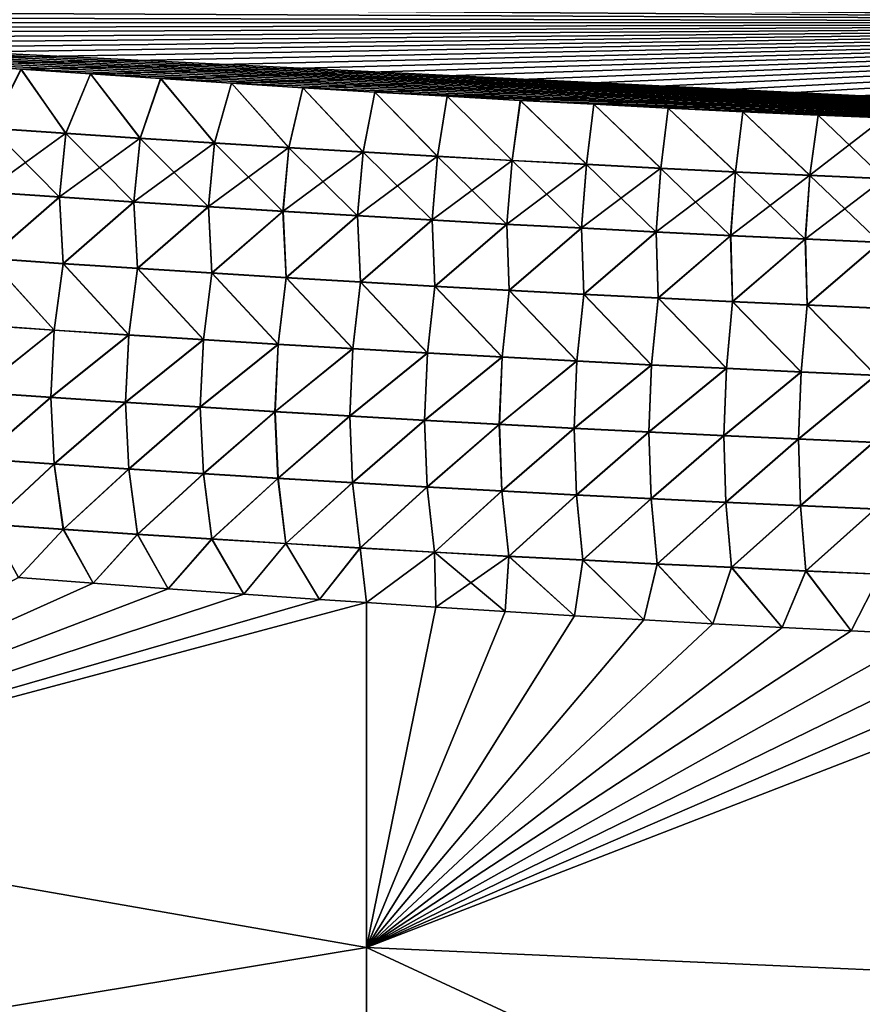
# Model space of a CAD drawing. Header units: metres. Extents: x -61 to 49, y -32 to 32.
# Tile 182 of 256: x 34.21 to 37.2, y -11.89 to -8.39. Entities that reach past the tile are written whole.
import ezdxf

# ---------------------------------------------------------------- set-up
doc = ezdxf.new("R2010")
doc.units = ezdxf.units.M
doc.layers.add('solid_K_27_40_10_000Y34', color=7, linetype='CONTINUOUS')

msp = doc.modelspace()

# ---------------------------------------------------------------- linework, layer by layer
at = {"layer": 'solid_K_27_40_10_000Y34'}
for points in [[(41.461033, -7.948577, -22.022573), (41.236309, -8.399214, -22.244579), (28.038486, -7.961891, -21.560411)], [(41.236309, -8.399214, -22.244579), (28.25972, -7.989987, -21.582033), (28.038486, -7.961891, -21.560411)], [(41.46104, -7.948564, 22.022568), (31.870947, -8.378094, 21.906401), (32.094604, -8.398149, 21.924782)], [(41.236313, -8.399209, 22.244576), (41.46104, -7.948564, 22.022568), (32.094604, -8.398149, 21.924782)], [(41.236309, -8.399214, -22.244579), (28.483166, -8.017868, -21.603685), (28.25972, -7.989987, -21.582033)], [(41.236309, -8.399214, -22.244579), (28.70891, -8.045508, -21.625359), (28.483166, -8.017868, -21.603685)], [(41.236309, -8.399214, -22.244579), (28.937033, -8.072885, -21.647041), (28.70891, -8.045508, -21.625359)], [(41.236309, -8.399214, -22.244579), (29.167622, -8.099971, -21.668722), (28.937033, -8.072885, -21.647041)], [(41.236309, -8.399214, -22.244579), (29.400761, -8.126743, -21.69039), (29.167622, -8.099971, -21.668722)], [(41.236309, -8.399214, -22.244579), (29.636532, -8.153178, -21.712034), (29.400761, -8.126743, -21.69039)], [(41.236309, -8.399214, -22.244579), (29.875019, -8.179252, -21.733644), (29.636532, -8.153178, -21.712034)], [(41.236309, -8.399214, -22.244579), (30.116247, -8.204956, -21.755215), (29.875019, -8.179252, -21.733644)], [(41.236309, -8.399214, -22.244579), (30.359694, -8.230451, -21.776806), (30.116247, -8.204956, -21.755215)], [(41.236309, -8.399214, -22.244579), (30.605316, -8.255748, -21.798422), (30.359694, -8.230451, -21.776806)], [(41.236309, -8.399214, -22.244579), (30.853233, -8.28081, -21.820049), (30.605316, -8.255748, -21.798422)], [(41.236309, -8.399214, -22.244579), (31.103563, -8.305605, -21.841669), (30.853233, -8.28081, -21.820049)], [(41.236309, -8.399214, -22.244579), (31.356424, -8.330096, -21.86327), (31.103563, -8.305605, -21.841669)], [(41.236309, -8.399214, -22.244579), (31.611935, -8.354249, -21.884832), (31.356424, -8.330096, -21.86327)], [(41.236309, -8.399214, -22.244579), (31.870216, -8.378028, -21.906342), (31.611935, -8.354249, -21.884832)], [(41.236309, -8.399214, -22.244579), (32.093891, -8.398087, -21.924723), (31.870216, -8.378028, -21.906342)], [(41.236309, -8.399214, -22.244579), (32.319763, -8.417823, -21.943043), (32.093891, -8.398087, -21.924723)], [(41.236313, -8.399209, 22.244576), (32.094604, -8.398149, 21.924782), (32.320457, -8.417882, 21.9431)], [(41.236309, -8.399214, -22.244579), (40.996845, -8.846045, -22.480244), (32.319763, -8.417823, -21.943043)], [(40.996845, -8.846045, -22.480244), (32.547909, -8.437215, -21.961292), (32.319763, -8.417823, -21.943043)], [(41.236313, -8.399209, 22.244576), (32.320457, -8.417882, 21.9431), (32.54858, -8.437271, 21.961346)], [(41.236313, -8.399209, 22.244576), (32.54858, -8.437271, 21.961346), (32.779049, -8.456296, 21.979509)], [(41.236313, -8.399209, 22.244576), (32.779049, -8.456296, 21.979509), (33.011936, -8.474933, 21.99758)], [(41.236313, -8.399209, 22.244576), (33.011936, -8.474933, 21.99758), (33.247318, -8.493162, 22.015549)], [(41.236313, -8.399209, 22.244576), (33.247318, -8.493162, 22.015549), (33.485142, -8.511122, 22.033484)], [(41.236313, -8.399209, 22.244576), (33.485142, -8.511122, 22.033484), (33.725307, -8.528899, 22.051428)], [(41.236313, -8.399209, 22.244576), (33.725307, -8.528899, 22.051428), (33.967781, -8.546458, 22.069363)], [(41.236313, -8.399209, 22.244576), (33.967781, -8.546458, 22.069363), (34.212521, -8.563764, 22.087263)], [(41.236313, -8.399209, 22.244576), (34.212521, -8.563764, 22.087263), (34.459492, -8.580778, 22.105108)], [(41.236313, -8.399209, 22.244576), (34.459492, -8.580778, 22.105108), (34.708656, -8.597466, 22.122875)], [(41.236313, -8.399209, 22.244576), (34.708656, -8.597466, 22.122875), (34.959972, -8.61379, 22.140543)], [(41.236313, -8.399209, 22.244576), (34.959972, -8.61379, 22.140543), (35.213409, -8.629716, 22.158089)], [(41.236313, -8.399209, 22.244576), (35.213409, -8.629716, 22.158089), (35.468929, -8.645208, 22.175489)], [(41.236313, -8.399209, 22.244576), (35.468929, -8.645208, 22.175489), (35.726486, -8.66023, 22.192724)], [(41.236313, -8.399209, 22.244576), (35.726486, -8.66023, 22.192724), (35.986053, -8.674745, 22.209768)], [(41.236313, -8.399209, 22.244576), (35.986053, -8.674745, 22.209768), (36.247585, -8.688719, 22.226599)], [(41.236313, -8.399209, 22.244576), (36.247585, -8.688719, 22.226599), (36.511051, -8.702115, 22.243195)], [(41.236313, -8.399209, 22.244576), (36.511051, -8.702115, 22.243195), (36.776405, -8.714899, 22.259533)], [(41.236313, -8.399209, 22.244576), (36.776405, -8.714899, 22.259533), (37.043644, -8.727061, 22.275604)], [(41.236313, -8.399209, 22.244576), (37.043644, -8.727061, 22.275604), (37.279121, -8.737287, 22.289505)], [(40.996845, -8.846045, -22.480244), (32.778397, -8.456243, -21.979458), (32.547909, -8.437215, -21.961292)], [(40.996845, -8.846045, -22.480244), (33.011303, -8.474882, -21.997532), (32.778397, -8.456243, -21.979458)], [(40.996845, -8.846045, -22.480244), (33.246708, -8.493114, -22.015501), (33.011303, -8.474882, -21.997532)], [(40.996845, -8.846045, -22.480244), (33.484554, -8.511077, -22.033438), (33.246708, -8.493114, -22.015501)], [(40.996845, -8.846045, -22.480244), (33.724743, -8.528857, -22.051386), (33.484554, -8.511077, -22.033438)], [(40.996845, -8.846045, -22.480244), (33.967239, -8.546419, -22.069323), (33.724743, -8.528857, -22.051386)], [(40.996845, -8.846045, -22.480244), (34.212006, -8.563727, -22.087225), (33.967239, -8.546419, -22.069323)], [(34.107155, -8.773141, -22.180763), (33.967239, -8.546419, -22.069323), (34.212006, -8.563727, -22.087225)], [(34.10704, -8.774213, 22.181183), (34.212521, -8.563764, 22.087263), (33.967781, -8.546458, 22.069363)], [(34.371059, -8.792338, 22.200527), (34.212521, -8.563764, 22.087263), (34.10704, -8.774213, 22.181183)], [(34.371174, -8.791257, -22.200104), (34.107155, -8.773141, -22.180763), (34.212006, -8.563727, -22.087225)], [(40.996845, -8.846045, -22.480244), (34.459003, -8.580744, -22.105072), (34.212006, -8.563727, -22.087225)], [(34.371174, -8.791257, -22.200104), (34.212006, -8.563727, -22.087225), (34.459003, -8.580744, -22.105072)], [(34.371059, -8.792338, 22.200527), (34.459492, -8.580778, 22.105108), (34.212521, -8.563764, 22.087263)], [(34.635151, -8.809877, 22.219574), (34.459492, -8.580778, 22.105108), (34.371059, -8.792338, 22.200527)], [(34.635262, -8.808786, -22.219143), (34.371174, -8.791257, -22.200104), (34.459003, -8.580744, -22.105072)], [(40.996845, -8.846045, -22.480244), (34.708195, -8.597434, -22.122843), (34.459003, -8.580744, -22.105072)], [(34.635262, -8.808786, -22.219143), (34.459003, -8.580744, -22.105072), (34.708195, -8.597434, -22.122843)], [(34.635151, -8.809877, 22.219574), (34.708656, -8.597466, 22.122875), (34.459492, -8.580778, 22.105108)], [(34.899307, -8.826832, 22.238319), (34.708656, -8.597466, 22.122875), (34.635151, -8.809877, 22.219574)], [(34.899418, -8.825731, -22.237885), (34.635262, -8.808786, -22.219143), (34.708195, -8.597434, -22.122843)], [(40.996845, -8.846045, -22.480244), (34.959541, -8.613762, -22.140512), (34.708195, -8.597434, -22.122843)], [(34.899418, -8.825731, -22.237885), (34.708195, -8.597434, -22.122843), (34.959541, -8.613762, -22.140512)], [(34.899307, -8.826832, 22.238319), (34.959972, -8.61379, 22.140543), (34.708656, -8.597466, 22.122875)], [(35.163525, -8.843204, 22.256765), (34.959972, -8.61379, 22.140543), (34.899307, -8.826832, 22.238319)], [(35.163635, -8.842094, -22.256325), (34.899418, -8.825731, -22.237885), (34.959541, -8.613762, -22.140512)], [(40.996845, -8.846045, -22.480244), (35.213005, -8.629691, -22.15806), (34.959541, -8.613762, -22.140512)], [(35.163635, -8.842094, -22.256325), (34.959541, -8.613762, -22.140512), (35.213005, -8.629691, -22.15806)], [(35.163525, -8.843204, 22.256765), (35.213409, -8.629716, 22.158089), (34.959972, -8.61379, 22.140543)], [(35.427807, -8.858998, 22.274908), (35.213409, -8.629716, 22.158089), (35.163525, -8.843204, 22.256765)], [(35.427914, -8.857879, -22.274464), (35.163635, -8.842094, -22.256325), (35.213005, -8.629691, -22.15806)], [(40.996845, -8.846045, -22.480244), (35.468548, -8.645185, -22.175463), (35.213005, -8.629691, -22.15806)], [(35.427914, -8.857879, -22.274464), (35.213005, -8.629691, -22.15806), (35.468548, -8.645185, -22.175463)], [(35.427807, -8.858998, 22.274908), (35.468929, -8.645208, 22.175489), (35.213409, -8.629716, 22.158089)], [(35.69215, -8.874216, 22.292749), (35.468929, -8.645208, 22.175489), (35.427807, -8.858998, 22.274908)], [(35.692253, -8.873087, -22.292297), (35.427914, -8.857879, -22.274464), (35.468548, -8.645185, -22.175463)], [(40.996845, -8.846045, -22.480244), (35.726135, -8.660209, -22.192699), (35.468548, -8.645185, -22.175463)], [(35.692253, -8.873087, -22.292297), (35.468548, -8.645185, -22.175463), (35.726135, -8.660209, -22.192699)], [(35.69215, -8.874216, 22.292749), (35.726486, -8.66023, 22.192724), (35.468929, -8.645208, 22.175489)], [(35.956551, -8.888862, 22.310286), (35.726486, -8.66023, 22.192724), (35.69215, -8.874216, 22.292749)], [(35.95665, -8.887722, -22.30983), (35.692253, -8.873087, -22.292297), (35.726135, -8.660209, -22.192699)], [(40.996845, -8.846045, -22.480244), (35.985725, -8.674726, -22.209745), (35.726135, -8.660209, -22.192699)], [(35.95665, -8.887722, -22.30983), (35.726135, -8.660209, -22.192699), (35.985725, -8.674726, -22.209745)], [(35.956551, -8.888862, 22.310286), (35.986053, -8.674745, 22.209768), (35.726486, -8.66023, 22.192724)], [(36.221004, -8.902936, 22.327517), (35.986053, -8.674745, 22.209768), (35.956551, -8.888862, 22.310286)], [(36.221104, -8.901788, -22.327055), (35.95665, -8.887722, -22.30983), (35.985725, -8.674726, -22.209745)], [(40.996845, -8.846045, -22.480244), (36.247284, -8.688703, -22.22658), (35.985725, -8.674726, -22.209745)], [(36.221104, -8.901788, -22.327055), (35.985725, -8.674726, -22.209745), (36.247284, -8.688703, -22.22658)], [(36.221004, -8.902936, 22.327517), (36.247585, -8.688719, 22.226599), (35.986053, -8.674745, 22.209768)], [(36.485516, -8.916444, 22.344442), (36.247585, -8.688719, 22.226599), (36.221004, -8.902936, 22.327517)], [(36.485611, -8.915285, -22.343975), (36.221104, -8.901788, -22.327055), (36.247284, -8.688703, -22.22658)], [(40.996845, -8.846045, -22.480244), (36.510769, -8.702101, -22.243177), (36.247284, -8.688703, -22.22658)], [(36.485611, -8.915285, -22.343975), (36.247284, -8.688703, -22.22658), (36.510769, -8.702101, -22.243177)], [(36.485516, -8.916444, 22.344442), (36.511051, -8.702115, 22.243195), (36.247585, -8.688719, 22.226599)], [(36.75008, -8.929386, 22.361061), (36.511051, -8.702115, 22.243195), (36.485516, -8.916444, 22.344442)], [(36.750172, -8.928218, -22.360588), (36.485611, -8.915285, -22.343975), (36.510769, -8.702101, -22.243177)], [(40.996845, -8.846045, -22.480244), (36.77615, -8.714887, -22.259518), (36.510769, -8.702101, -22.243177)], [(36.750172, -8.928218, -22.360588), (36.510769, -8.702101, -22.243177), (36.77615, -8.714887, -22.259518)], [(36.75008, -8.929386, 22.361061), (36.776405, -8.714899, 22.259533), (36.511051, -8.702115, 22.243195)], [(37.01469, -8.941763, 22.377373), (36.776405, -8.714899, 22.259533), (36.75008, -8.929386, 22.361061)], [(37.014782, -8.940585, -22.376896), (36.750172, -8.928218, -22.360588), (36.77615, -8.714887, -22.259518)], [(40.996845, -8.846045, -22.480244), (37.043407, -8.72705, -22.275591), (36.77615, -8.714887, -22.259518)], [(37.014782, -8.940585, -22.376896), (36.77615, -8.714887, -22.259518), (37.043407, -8.72705, -22.275591)], [(37.01469, -8.941763, 22.377373), (37.043644, -8.727061, 22.275604), (36.776405, -8.714899, 22.259533)], [(37.279354, -8.953578, 22.393375), (37.043644, -8.727061, 22.275604), (37.01469, -8.941763, 22.377373)], [(37.014782, -8.940585, -22.376896), (37.043407, -8.72705, -22.275591), (37.2789, -8.737277, -22.289492)], [(37.279442, -8.952391, -22.392893), (37.014782, -8.940585, -22.376896), (37.2789, -8.737277, -22.289492)], [(40.996845, -8.846045, -22.480244), (37.2789, -8.737277, -22.289492), (37.043407, -8.72705, -22.275591)], [(37.279354, -8.953578, 22.393375), (37.279121, -8.737287, 22.289505), (37.043644, -8.727061, 22.275604)], [(34.10704, -8.774213, 22.181183), (34.08374, -9.00063, 22.254341), (34.3484, -9.018722, 22.273994)], [(34.083851, -8.999516, -22.254053), (34.107155, -8.773141, -22.180763), (34.371174, -8.791257, -22.200104)], [(34.371059, -8.792338, 22.200527), (34.10704, -8.774213, 22.181183), (34.3484, -9.018722, 22.273994)], [(34.348507, -9.017596, -22.273703), (34.083851, -8.999516, -22.254053), (34.371174, -8.791257, -22.200104)], [(34.371059, -8.792338, 22.200527), (34.3484, -9.018722, 22.273994), (34.613125, -9.036225, 22.293341)], [(34.348507, -9.017596, -22.273703), (34.371174, -8.791257, -22.200104), (34.635262, -8.808786, -22.219143)], [(34.613232, -9.035089, -22.293045), (34.348507, -9.017596, -22.273703), (34.635262, -8.808786, -22.219143)], [(34.635151, -8.809877, 22.219574), (34.371059, -8.792338, 22.200527), (34.613125, -9.036225, 22.293341)], [(34.635151, -8.809877, 22.219574), (34.613125, -9.036225, 22.293341), (34.877914, -9.053145, 22.312378)], [(34.613232, -9.035089, -22.293045), (34.635262, -8.808786, -22.219143), (34.899418, -8.825731, -22.237885)], [(34.899307, -8.826832, 22.238319), (34.635151, -8.809877, 22.219574), (34.877914, -9.053145, 22.312378)], [(34.878021, -9.052, -22.312077), (34.613232, -9.035089, -22.293045), (34.899418, -8.825731, -22.237885)], [(34.899307, -8.826832, 22.238319), (34.877914, -9.053145, 22.312378), (35.142769, -9.069485, 22.331104)], [(34.878021, -9.052, -22.312077), (34.899418, -8.825731, -22.237885), (35.163635, -8.842094, -22.256325)], [(35.142872, -9.06833, -22.330799), (34.878021, -9.052, -22.312077), (35.163635, -8.842094, -22.256325)], [(35.163525, -8.843204, 22.256765), (34.899307, -8.826832, 22.238319), (35.142769, -9.069485, 22.331104)], [(35.163525, -8.843204, 22.256765), (35.142769, -9.069485, 22.331104), (35.407684, -9.085246, 22.34952)], [(35.142872, -9.06833, -22.330799), (35.163635, -8.842094, -22.256325), (35.427914, -8.857879, -22.274464)], [(35.427807, -8.858998, 22.274908), (35.163525, -8.843204, 22.256765), (35.407684, -9.085246, 22.34952)], [(35.407784, -9.084081, -22.349211), (35.142872, -9.06833, -22.330799), (35.427914, -8.857879, -22.274464)], [(35.427807, -8.858998, 22.274908), (35.407684, -9.085246, 22.34952), (35.672657, -9.100433, 22.367622)], [(35.407784, -9.084081, -22.349211), (35.427914, -8.857879, -22.274464), (35.692253, -8.873087, -22.292297)], [(35.672752, -9.099257, -22.36731), (35.407784, -9.084081, -22.349211), (35.692253, -8.873087, -22.292297)], [(35.69215, -8.874216, 22.292749), (35.427807, -8.858998, 22.274908), (35.672657, -9.100433, 22.367622)], [(35.69215, -8.874216, 22.292749), (35.672657, -9.100433, 22.367622), (35.937683, -9.115047, 22.385412)], [(35.672752, -9.099257, -22.36731), (35.692253, -8.873087, -22.292297), (35.95665, -8.887722, -22.30983)], [(35.956551, -8.888862, 22.310286), (35.69215, -8.874216, 22.292749), (35.937683, -9.115047, 22.385412)], [(35.937778, -9.113861, -22.385096), (35.672752, -9.099257, -22.36731), (35.95665, -8.887722, -22.30983)], [(35.956551, -8.888862, 22.310286), (35.937683, -9.115047, 22.385412), (36.20277, -9.129092, 22.402889)], [(35.937778, -9.113861, -22.385096), (35.95665, -8.887722, -22.30983), (36.221104, -8.901788, -22.327055)], [(36.202862, -9.127895, -22.402567), (35.937778, -9.113861, -22.385096), (36.221104, -8.901788, -22.327055)], [(36.221004, -8.902936, 22.327517), (35.956551, -8.888862, 22.310286), (36.20277, -9.129092, 22.402889)], [(36.221004, -8.902936, 22.327517), (36.20277, -9.129092, 22.402889), (36.467907, -9.14257, 22.42005)], [(36.202862, -9.127895, -22.402567), (36.221104, -8.901788, -22.327055), (36.485611, -8.915285, -22.343975)], [(36.467995, -9.141364, -22.419725), (36.202862, -9.127895, -22.402567), (36.485611, -8.915285, -22.343975)], [(36.485516, -8.916444, 22.344442), (36.221004, -8.902936, 22.327517), (36.467907, -9.14257, 22.42005)], [(36.485516, -8.916444, 22.344442), (36.467907, -9.14257, 22.42005), (36.733093, -9.155484, 22.436895)], [(36.467995, -9.141364, -22.419725), (36.485611, -8.915285, -22.343975), (36.750172, -8.928218, -22.360588)], [(36.75008, -8.929386, 22.361061), (36.485516, -8.916444, 22.344442), (36.733093, -9.155484, 22.436895)], [(36.733181, -9.154267, -22.436567), (36.467995, -9.141364, -22.419725), (36.750172, -8.928218, -22.360588)], [(36.75008, -8.929386, 22.361061), (36.733093, -9.155484, 22.436895), (36.998329, -9.167835, 22.453424)], [(36.733181, -9.154267, -22.436567), (36.750172, -8.928218, -22.360588), (37.014782, -8.940585, -22.376896)], [(36.998417, -9.166608, -22.453093), (36.733181, -9.154267, -22.436567), (37.014782, -8.940585, -22.376896)], [(37.01469, -8.941763, 22.377373), (36.75008, -8.929386, 22.361061), (36.998329, -9.167835, 22.453424)], [(37.01469, -8.941763, 22.377373), (36.998329, -9.167835, 22.453424), (37.263618, -9.179624, 22.469637)], [(36.998417, -9.166608, -22.453093), (37.014782, -8.940585, -22.376896), (37.279442, -8.952391, -22.392893)], [(37.263699, -9.178387, -22.469301), (36.998417, -9.166608, -22.453093), (37.279442, -8.952391, -22.392893)], [(37.279354, -8.953578, 22.393375), (37.01469, -8.941763, 22.377373), (37.263618, -9.179624, 22.469637)], [(34.3484, -9.018722, 22.273994), (34.08374, -9.00063, 22.254341), (34.098209, -9.236872, 22.302656)], [(34.098309, -9.235747, -22.302505), (34.083851, -8.999516, -22.254053), (34.348507, -9.017596, -22.273703)], [(34.3484, -9.018722, 22.273994), (34.098209, -9.236872, 22.302656), (34.362103, -9.254783, 22.322477)], [(34.362202, -9.253647, -22.322325), (34.098309, -9.235747, -22.302505), (34.348507, -9.017596, -22.273703)], [(34.613125, -9.036225, 22.293341), (34.3484, -9.018722, 22.273994), (34.362103, -9.254783, 22.322477)], [(34.362202, -9.253647, -22.322325), (34.348507, -9.017596, -22.273703), (34.613232, -9.035089, -22.293045)], [(34.613125, -9.036225, 22.293341), (34.362103, -9.254783, 22.322477), (34.62606, -9.272113, 22.341986)], [(34.626156, -9.270967, -22.341829), (34.362202, -9.253647, -22.322325), (34.613232, -9.035089, -22.293045)], [(34.877914, -9.053145, 22.312378), (34.613125, -9.036225, 22.293341), (34.62606, -9.272113, 22.341986)], [(34.626156, -9.270967, -22.341829), (34.613232, -9.035089, -22.293045), (34.878021, -9.052, -22.312077)], [(34.877914, -9.053145, 22.312378), (34.62606, -9.272113, 22.341986), (34.890083, -9.288865, 22.361179)], [(34.890175, -9.287707, -22.361019), (34.626156, -9.270967, -22.341829), (34.878021, -9.052, -22.312077)], [(35.142769, -9.069485, 22.331104), (34.877914, -9.053145, 22.312378), (34.890083, -9.288865, 22.361179)], [(34.890175, -9.287707, -22.361019), (34.878021, -9.052, -22.312077), (35.142872, -9.06833, -22.330799)], [(35.142769, -9.069485, 22.331104), (34.890083, -9.288865, 22.361179), (35.154163, -9.305043, 22.380054)], [(35.154255, -9.303874, -22.379892), (34.890175, -9.287707, -22.361019), (35.142872, -9.06833, -22.330799)], [(35.407684, -9.085246, 22.34952), (35.142769, -9.069485, 22.331104), (35.154163, -9.305043, 22.380054)], [(35.154255, -9.303874, -22.379892), (35.142872, -9.06833, -22.330799), (35.407784, -9.084081, -22.349211)], [(35.407684, -9.085246, 22.34952), (35.154163, -9.305043, 22.380054), (35.418304, -9.320649, 22.398613)], [(35.418392, -9.319468, -22.398449), (35.154255, -9.303874, -22.379892), (35.407784, -9.084081, -22.349211)], [(35.672657, -9.100433, 22.367622), (35.407684, -9.085246, 22.34952), (35.418304, -9.320649, 22.398613)], [(35.418392, -9.319468, -22.398449), (35.407784, -9.084081, -22.349211), (35.672752, -9.099257, -22.36731)], [(35.672657, -9.100433, 22.367622), (35.418304, -9.320649, 22.398613), (35.682499, -9.335687, 22.416855)], [(35.682587, -9.334495, -22.416687), (35.418392, -9.319468, -22.398449), (35.672752, -9.099257, -22.36731)], [(35.937683, -9.115047, 22.385412), (35.672657, -9.100433, 22.367622), (35.682499, -9.335687, 22.416855)], [(35.682587, -9.334495, -22.416687), (35.672752, -9.099257, -22.36731), (35.937778, -9.113861, -22.385096)], [(35.937683, -9.115047, 22.385412), (35.682499, -9.335687, 22.416855), (35.946751, -9.350158, 22.434776)], [(35.946835, -9.348955, -22.434605), (35.682587, -9.334495, -22.416687), (35.937778, -9.113861, -22.385096)], [(36.20277, -9.129092, 22.402889), (35.937683, -9.115047, 22.385412), (35.946751, -9.350158, 22.434776)], [(35.946835, -9.348955, -22.434605), (35.937778, -9.113861, -22.385096), (36.202862, -9.127895, -22.402567)], [(36.211136, -9.362852, -22.452204), (35.946835, -9.348955, -22.434605), (36.202862, -9.127895, -22.402567)], [(36.211136, -9.362852, -22.452204), (36.202862, -9.127895, -22.402567), (36.467995, -9.141364, -22.419725)], [(36.20277, -9.129092, 22.402889), (35.946751, -9.350158, 22.434776), (36.211056, -9.364066, 22.452379)], [(36.467907, -9.14257, 22.42005), (36.20277, -9.129092, 22.402889), (36.211056, -9.364066, 22.452379)], [(36.467907, -9.14257, 22.42005), (36.211056, -9.364066, 22.452379), (36.47541, -9.377414, 22.46966)], [(36.475491, -9.376188, -22.469482), (36.211136, -9.362852, -22.452204), (36.467995, -9.141364, -22.419725)], [(36.733093, -9.155484, 22.436895), (36.467907, -9.14257, 22.42005), (36.47541, -9.377414, 22.46966)], [(36.475491, -9.376188, -22.469482), (36.467995, -9.141364, -22.419725), (36.733181, -9.154267, -22.436567)], [(36.733093, -9.155484, 22.436895), (36.47541, -9.377414, 22.46966), (36.739815, -9.390203, 22.48662)], [(36.739891, -9.388967, -22.486439), (36.475491, -9.376188, -22.469482), (36.733181, -9.154267, -22.436567)], [(36.998329, -9.167835, 22.453424), (36.733093, -9.155484, 22.436895), (36.739815, -9.390203, 22.48662)], [(36.739891, -9.388967, -22.486439), (36.733181, -9.154267, -22.436567), (36.998417, -9.166608, -22.453093)], [(36.998329, -9.167835, 22.453424), (36.739815, -9.390203, 22.48662), (37.004265, -9.402434, 22.503256)], [(37.004341, -9.401187, -22.503075), (36.739891, -9.388967, -22.486439), (36.998417, -9.166608, -22.453093)], [(37.263618, -9.179624, 22.469637), (36.998329, -9.167835, 22.453424), (37.004265, -9.402434, 22.503256)], [(37.004341, -9.401187, -22.503075), (36.998417, -9.166608, -22.453093), (37.263699, -9.178387, -22.469301)], [(37.263618, -9.179624, 22.469637), (37.004265, -9.402434, 22.503256), (37.268764, -9.414111, 22.519571)], [(37.268837, -9.412851, -22.519386), (37.004341, -9.401187, -22.503075), (37.263699, -9.178387, -22.469301)], [(34.098209, -9.236872, 22.302656), (34.065323, -9.473557, 22.319004), (34.330307, -9.491556, 22.339197)], [(34.330395, -9.490435, -22.33918), (34.065411, -9.472447, -22.318991), (34.098309, -9.235747, -22.302505)], [(34.362103, -9.254783, 22.322477), (34.098209, -9.236872, 22.302656), (34.330307, -9.491556, 22.339197)], [(34.330395, -9.490435, -22.33918), (34.098309, -9.235747, -22.302505), (34.362202, -9.253647, -22.322325)], [(34.362103, -9.254783, 22.322477), (34.330307, -9.491556, 22.339197), (34.595356, -9.508972, 22.359064)], [(34.595436, -9.507837, -22.359045), (34.330395, -9.490435, -22.33918), (34.362202, -9.253647, -22.322325)], [(34.62606, -9.272113, 22.341986), (34.362103, -9.254783, 22.322477), (34.595356, -9.508972, 22.359064)], [(34.595436, -9.507837, -22.359045), (34.362202, -9.253647, -22.322325), (34.626156, -9.270967, -22.341829)], [(34.62606, -9.272113, 22.341986), (34.595356, -9.508972, 22.359064), (34.860462, -9.525806, 22.378605)], [(34.860542, -9.52466, -22.378586), (34.595436, -9.507837, -22.359045), (34.626156, -9.270967, -22.341829)], [(34.890083, -9.288865, 22.361179), (34.62606, -9.272113, 22.341986), (34.860462, -9.525806, 22.378605)], [(34.860542, -9.52466, -22.378586), (34.626156, -9.270967, -22.341829), (34.890175, -9.287707, -22.361019)], [(34.890083, -9.288865, 22.361179), (34.860462, -9.525806, 22.378605), (35.125629, -9.542063, 22.39782)], [(35.12571, -9.540903, -22.397797), (34.860542, -9.52466, -22.378586), (34.890175, -9.287707, -22.361019)], [(35.154163, -9.305043, 22.380054), (34.890083, -9.288865, 22.361179), (35.125629, -9.542063, 22.39782)], [(35.12571, -9.540903, -22.397797), (34.890175, -9.287707, -22.361019), (35.154255, -9.303874, -22.379892)], [(35.154163, -9.305043, 22.380054), (35.125629, -9.542063, 22.39782), (35.390854, -9.557743, 22.416704)], [(35.39093, -9.556572, -22.416681), (35.12571, -9.540903, -22.397797), (35.154255, -9.303874, -22.379892)], [(35.418304, -9.320649, 22.398613), (35.154163, -9.305043, 22.380054), (35.390854, -9.557743, 22.416704)], [(35.39093, -9.556572, -22.416681), (35.154255, -9.303874, -22.379892), (35.418392, -9.319468, -22.398449)], [(35.418304, -9.320649, 22.398613), (35.390854, -9.557743, 22.416704), (35.656132, -9.572852, 22.435263)], [(35.656208, -9.571669, -22.435238), (35.39093, -9.556572, -22.416681), (35.418392, -9.319468, -22.398449)], [(35.682499, -9.335687, 22.416855), (35.418304, -9.320649, 22.398613), (35.656132, -9.572852, 22.435263)], [(35.656208, -9.571669, -22.435238), (35.418392, -9.319468, -22.398449), (35.682587, -9.334495, -22.416687)], [(35.682499, -9.335687, 22.416855), (35.656132, -9.572852, 22.435263), (35.921467, -9.587392, 22.453491)], [(35.921539, -9.586195, -22.453465), (35.656208, -9.571669, -22.435238), (35.682587, -9.334495, -22.416687)], [(35.946751, -9.350158, 22.434776), (35.682499, -9.335687, 22.416855), (35.921467, -9.587392, 22.453491)], [(35.921539, -9.586195, -22.453465), (35.682587, -9.334495, -22.416687), (35.946835, -9.348955, -22.434605)], [(35.946751, -9.350158, 22.434776), (35.921467, -9.587392, 22.453491), (36.186852, -9.601365, 22.471388)], [(36.186924, -9.600156, -22.471361), (35.921539, -9.586195, -22.453465), (35.946835, -9.348955, -22.434605)], [(36.211056, -9.364066, 22.452379), (35.946751, -9.350158, 22.434776), (36.186852, -9.601365, 22.471388)], [(36.186924, -9.600156, -22.471361), (35.946835, -9.348955, -22.434605), (36.211136, -9.362852, -22.452204)], [(36.211056, -9.364066, 22.452379), (36.186852, -9.601365, 22.471388), (36.452286, -9.614775, 22.488955)], [(36.452358, -9.613553, -22.488926), (36.186924, -9.600156, -22.471361), (36.211136, -9.362852, -22.452204)], [(36.47541, -9.377414, 22.46966), (36.211056, -9.364066, 22.452379), (36.452286, -9.614775, 22.488955)], [(36.452358, -9.613553, -22.488926), (36.211136, -9.362852, -22.452204), (36.475491, -9.376188, -22.469482)], [(36.47541, -9.377414, 22.46966), (36.452286, -9.614775, 22.488955), (36.71777, -9.627623, 22.506189)], [(36.717838, -9.626389, -22.506159), (36.452358, -9.613553, -22.488926), (36.475491, -9.376188, -22.469482)], [(36.739815, -9.390203, 22.48662), (36.47541, -9.377414, 22.46966), (36.71777, -9.627623, 22.506189)], [(36.717838, -9.626389, -22.506159), (36.475491, -9.376188, -22.469482), (36.739891, -9.388967, -22.486439)], [(36.739815, -9.390203, 22.48662), (36.71777, -9.627623, 22.506189), (36.983303, -9.63991, 22.52309)], [(36.983368, -9.638663, -22.52306), (36.717838, -9.626389, -22.506159), (36.739891, -9.388967, -22.486439)], [(37.004265, -9.402434, 22.503256), (36.739815, -9.390203, 22.48662), (36.983303, -9.63991, 22.52309)], [(36.983368, -9.638663, -22.52306), (36.739891, -9.388967, -22.486439), (37.004341, -9.401187, -22.503075)], [(37.004265, -9.402434, 22.503256), (36.983303, -9.63991, 22.52309), (37.248882, -9.651639, 22.53966)], [(37.248943, -9.65038, -22.539627), (36.983368, -9.638663, -22.52306), (37.004341, -9.401187, -22.503075)], [(37.268764, -9.414111, 22.519571), (37.004265, -9.402434, 22.503256), (37.248882, -9.651639, 22.53966)], [(37.248943, -9.65038, -22.539627), (37.004341, -9.401187, -22.503075), (37.268837, -9.412851, -22.519386)], [(34.330307, -9.491556, 22.339197), (34.065323, -9.473557, 22.319004), (34.052692, -9.71202, 22.308252)], [(34.052769, -9.710953, -22.308367), (34.065411, -9.472447, -22.318991), (34.330395, -9.490435, -22.33918)], [(34.330307, -9.491556, 22.339197), (34.052692, -9.71202, 22.308252), (34.318039, -9.730053, 22.328737)], [(34.318111, -9.728971, -22.328852), (34.052769, -9.710953, -22.308367), (34.330395, -9.490435, -22.33918)], [(34.595356, -9.508972, 22.359064), (34.330307, -9.491556, 22.339197), (34.318039, -9.730053, 22.328737)], [(34.595356, -9.508972, 22.359064), (34.318039, -9.730053, 22.328737), (34.583443, -9.747499, 22.348888)], [(34.318111, -9.728971, -22.328852), (34.330395, -9.490435, -22.33918), (34.595436, -9.507837, -22.359045)], [(34.583515, -9.746405, -22.349003), (34.318111, -9.728971, -22.328852), (34.595436, -9.507837, -22.359045)], [(34.860462, -9.525806, 22.378605), (34.595356, -9.508972, 22.359064), (34.583443, -9.747499, 22.348888)], [(34.583515, -9.746405, -22.349003), (34.595436, -9.507837, -22.359045), (34.860542, -9.52466, -22.378586)], [(34.860462, -9.525806, 22.378605), (34.583443, -9.747499, 22.348888), (34.848907, -9.764364, 22.368704)], [(34.84898, -9.763256, -22.368818), (34.583515, -9.746405, -22.349003), (34.860542, -9.52466, -22.378586)], [(35.125629, -9.542063, 22.39782), (34.860462, -9.525806, 22.378605), (34.848907, -9.764364, 22.368704)], [(35.125629, -9.542063, 22.39782), (34.848907, -9.764364, 22.368704), (35.114433, -9.78065, 22.388184)], [(34.84898, -9.763256, -22.368818), (34.860542, -9.52466, -22.378586), (35.12571, -9.540903, -22.397797)], [(35.114502, -9.779527, -22.388298), (34.84898, -9.763256, -22.368818), (35.12571, -9.540903, -22.397797)], [(35.390854, -9.557743, 22.416704), (35.125629, -9.542063, 22.39782), (35.114433, -9.78065, 22.388184)], [(35.114502, -9.779527, -22.388298), (35.12571, -9.540903, -22.397797), (35.39093, -9.556572, -22.416681)], [(35.390854, -9.557743, 22.416704), (35.114433, -9.78065, 22.388184), (35.380009, -9.796358, 22.407328)], [(35.380077, -9.795221, -22.407442), (35.114502, -9.779527, -22.388298), (35.39093, -9.556572, -22.416681)], [(35.656132, -9.572852, 22.435263), (35.390854, -9.557743, 22.416704), (35.380009, -9.796358, 22.407328)], [(35.656132, -9.572852, 22.435263), (35.380009, -9.796358, 22.407328), (35.645645, -9.811494, 22.426134)], [(35.380077, -9.795221, -22.407442), (35.39093, -9.556572, -22.416681), (35.656208, -9.571669, -22.435238)], [(35.64571, -9.810343, -22.426249), (35.380077, -9.795221, -22.407442), (35.656208, -9.571669, -22.435238)], [(35.921467, -9.587392, 22.453491), (35.656132, -9.572852, 22.435263), (35.645645, -9.811494, 22.426134)], [(35.64571, -9.810343, -22.426249), (35.656208, -9.571669, -22.435238), (35.921539, -9.586195, -22.453465)], [(35.921467, -9.587392, 22.453491), (35.645645, -9.811494, 22.426134), (35.911331, -9.826058, 22.444601)], [(35.911392, -9.824894, -22.444715), (35.64571, -9.810343, -22.426249), (35.921539, -9.586195, -22.453465)], [(36.186852, -9.601365, 22.471388), (35.921467, -9.587392, 22.453491), (35.911331, -9.826058, 22.444601)], [(36.186852, -9.601365, 22.471388), (35.911331, -9.826058, 22.444601), (36.177067, -9.840056, 22.46273)], [(35.911392, -9.824894, -22.444715), (35.921539, -9.586195, -22.453465), (36.186924, -9.600156, -22.471361)], [(36.177128, -9.838878, -22.462845), (35.911392, -9.824894, -22.444715), (36.186924, -9.600156, -22.471361)], [(36.452286, -9.614775, 22.488955), (36.186852, -9.601365, 22.471388), (36.177067, -9.840056, 22.46273)], [(36.452286, -9.614775, 22.488955), (36.177067, -9.840056, 22.46273), (36.442852, -9.853489, 22.480518)], [(36.177128, -9.838878, -22.462845), (36.186924, -9.600156, -22.471361), (36.452358, -9.613553, -22.488926)], [(36.442913, -9.852297, -22.480633), (36.177128, -9.838878, -22.462845), (36.452358, -9.613553, -22.488926)], [(36.71777, -9.627623, 22.506189), (36.452286, -9.614775, 22.488955), (36.442852, -9.853489, 22.480518)], [(36.442913, -9.852297, -22.480633), (36.452358, -9.613553, -22.488926), (36.717838, -9.626389, -22.506159)], [(36.71777, -9.627623, 22.506189), (36.442852, -9.853489, 22.480518), (36.708687, -9.86636, 22.497967)], [(36.708744, -9.865153, -22.498081), (36.442913, -9.852297, -22.480633), (36.717838, -9.626389, -22.506159)], [(36.983303, -9.63991, 22.52309), (36.71777, -9.627623, 22.506189), (36.708687, -9.86636, 22.497967)], [(36.983303, -9.63991, 22.52309), (36.708687, -9.86636, 22.497967), (36.974567, -9.878669, 22.515074)], [(36.708744, -9.865153, -22.498081), (36.717838, -9.626389, -22.506159), (36.983368, -9.638663, -22.52306)], [(36.974625, -9.877448, -22.515188), (36.708744, -9.865153, -22.498081), (36.983368, -9.638663, -22.52306)], [(37.248882, -9.651639, 22.53966), (36.983303, -9.63991, 22.52309), (36.974567, -9.878669, 22.515074)], [(37.248882, -9.651639, 22.53966), (36.974567, -9.878669, 22.515074), (37.240494, -9.890418, 22.531839)], [(36.974625, -9.877448, -22.515188), (36.983368, -9.638663, -22.52306), (37.248943, -9.65038, -22.539627)], [(37.240547, -9.889183, -22.531954), (36.974625, -9.877448, -22.515188), (37.248943, -9.65038, -22.539627)], [(34.318039, -9.730053, 22.328737), (34.052692, -9.71202, 22.308252), (34.065613, -9.9492, 22.271017)], [(34.065674, -9.948217, -22.271244), (34.052769, -9.710953, -22.308367), (34.318111, -9.728971, -22.328852)], [(34.318039, -9.730053, 22.328737), (34.065613, -9.9492, 22.271017), (34.330387, -9.967184, 22.291689)], [(34.330448, -9.966185, -22.291916), (34.065674, -9.948217, -22.271244), (34.318111, -9.728971, -22.328852)], [(34.583443, -9.747499, 22.348888), (34.318039, -9.730053, 22.328737), (34.330387, -9.967184, 22.291689)], [(34.330448, -9.966185, -22.291916), (34.318111, -9.728971, -22.328852), (34.583515, -9.746405, -22.349003)], [(34.583443, -9.747499, 22.348888), (34.330387, -9.967184, 22.291689), (34.595222, -9.984585, 22.312019)], [(34.59528, -9.983569, -22.312248), (34.330448, -9.966185, -22.291916), (34.583515, -9.746405, -22.349003)], [(34.848907, -9.764364, 22.368704), (34.583443, -9.747499, 22.348888), (34.595222, -9.984585, 22.312019)], [(34.59528, -9.983569, -22.312248), (34.583515, -9.746405, -22.349003), (34.84898, -9.763256, -22.368818)], [(34.848907, -9.764364, 22.368704), (34.595222, -9.984585, 22.312019), (34.860119, -10.001406, 22.332008)], [(34.860172, -10.000374, -22.332241), (34.59528, -9.983569, -22.312248), (34.84898, -9.763256, -22.368818)], [(35.114433, -9.78065, 22.388184), (34.848907, -9.764364, 22.368704), (34.860119, -10.001406, 22.332008)], [(34.860172, -10.000374, -22.332241), (34.84898, -9.763256, -22.368818), (35.114502, -9.779527, -22.388298)], [(35.114433, -9.78065, 22.388184), (34.860119, -10.001406, 22.332008), (35.125065, -10.017648, 22.351654)], [(35.125118, -10.0166, -22.351889), (34.860172, -10.000374, -22.332241), (35.114502, -9.779527, -22.388298)], [(35.380009, -9.796358, 22.407328), (35.114433, -9.78065, 22.388184), (35.125065, -10.017648, 22.351654)], [(35.125118, -10.0166, -22.351889), (35.114502, -9.779527, -22.388298), (35.380077, -9.795221, -22.407442)], [(35.380009, -9.796358, 22.407328), (35.125065, -10.017648, 22.351654), (35.390068, -10.033317, 22.370958)], [(35.390121, -10.032252, -22.371195), (35.125118, -10.0166, -22.351889), (35.380077, -9.795221, -22.407442)], [(35.645645, -9.811494, 22.426134), (35.380009, -9.796358, 22.407328), (35.390068, -10.033317, 22.370958)], [(35.390121, -10.032252, -22.371195), (35.380077, -9.795221, -22.407442), (35.64571, -9.810343, -22.426249)], [(35.645645, -9.811494, 22.426134), (35.390068, -10.033317, 22.370958), (35.655125, -10.048413, 22.389919)], [(35.655178, -10.047333, -22.390158), (35.390121, -10.032252, -22.371195), (35.64571, -9.810343, -22.426249)], [(35.911331, -9.826058, 22.444601), (35.645645, -9.811494, 22.426134), (35.655125, -10.048413, 22.389919)], [(35.655178, -10.047333, -22.390158), (35.64571, -9.810343, -22.426249), (35.911392, -9.824894, -22.444715)], [(35.911331, -9.826058, 22.444601), (35.655125, -10.048413, 22.389919), (35.920231, -10.062943, 22.408533)], [(35.92028, -10.061845, -22.408775), (35.655178, -10.047333, -22.390158), (35.911392, -9.824894, -22.444715)], [(36.177067, -9.840056, 22.46273), (35.911331, -9.826058, 22.444601), (35.920231, -10.062943, 22.408533)], [(35.92028, -10.061845, -22.408775), (35.911392, -9.824894, -22.444715), (36.177128, -9.838878, -22.462845)], [(36.177067, -9.840056, 22.46273), (35.920231, -10.062943, 22.408533), (36.185387, -10.076905, 22.426804)], [(36.185436, -10.075792, -22.427048), (35.92028, -10.061845, -22.408775), (36.177128, -9.838878, -22.462845)], [(36.442852, -9.853489, 22.480518), (36.177067, -9.840056, 22.46273), (36.185387, -10.076905, 22.426804)], [(36.185436, -10.075792, -22.427048), (36.177128, -9.838878, -22.462845), (36.442913, -9.852297, -22.480633)], [(36.442852, -9.853489, 22.480518), (36.185387, -10.076905, 22.426804), (36.450592, -10.090306, 22.444729)], [(36.450642, -10.089177, -22.444975), (36.185436, -10.075792, -22.427048), (36.442913, -9.852297, -22.480633)], [(36.708687, -9.86636, 22.497967), (36.442852, -9.853489, 22.480518), (36.450592, -10.090306, 22.444729)], [(36.450642, -10.089177, -22.444975), (36.442913, -9.852297, -22.480633), (36.708744, -9.865153, -22.498081)], [(36.708687, -9.86636, 22.497967), (36.450592, -10.090306, 22.444729), (36.715843, -10.103147, 22.462305)], [(36.715889, -10.102001, -22.462555), (36.450642, -10.089177, -22.444975), (36.708744, -9.865153, -22.498081)], [(36.974567, -9.878669, 22.515074), (36.708687, -9.86636, 22.497967), (36.715843, -10.103147, 22.462305)], [(36.715889, -10.102001, -22.462555), (36.708744, -9.865153, -22.498081), (36.974625, -9.877448, -22.515188)], [(36.974567, -9.878669, 22.515074), (36.715843, -10.103147, 22.462305), (36.98114, -10.115427, 22.479534)], [(36.981186, -10.114265, -22.479786), (36.715889, -10.102001, -22.462555), (36.974625, -9.877448, -22.515188)], [(37.240494, -9.890418, 22.531839), (36.974567, -9.878669, 22.515074), (36.98114, -10.115427, 22.479534)], [(36.981186, -10.114265, -22.479786), (36.974625, -9.877448, -22.515188), (37.240547, -9.889183, -22.531954)], [(37.240494, -9.890418, 22.531839), (36.98114, -10.115427, 22.479534), (37.246483, -10.127151, 22.496416)], [(37.246525, -10.125972, -22.49667), (36.981186, -10.114265, -22.479786), (37.240547, -9.889183, -22.531954)], [(34.330387, -9.967184, 22.291689), (34.065613, -9.9492, 22.271017), (34.099052, -10.181327, 22.207533)], [(34.099091, -10.180529, -22.207819), (34.065674, -9.948217, -22.271244), (34.330448, -9.966185, -22.291916)], [(34.330387, -9.967184, 22.291689), (34.099052, -10.181327, 22.207533), (34.362522, -10.199206, 22.228296)], [(34.362564, -10.198387, -22.22859), (34.099091, -10.180529, -22.207819), (34.330448, -9.966185, -22.291916)], [(34.595222, -9.984585, 22.312019), (34.330387, -9.967184, 22.291689), (34.362522, -10.199206, 22.228296)], [(34.362564, -10.198387, -22.22859), (34.330448, -9.966185, -22.291916), (34.59528, -9.983569, -22.312248)], [(34.595222, -9.984585, 22.312019), (34.362522, -10.199206, 22.228296), (34.626053, -10.216508, 22.248714)], [(34.626091, -10.215667, -22.249014), (34.362564, -10.198387, -22.22859), (34.59528, -9.983569, -22.312248)], [(34.860119, -10.001406, 22.332008), (34.595222, -9.984585, 22.312019), (34.626053, -10.216508, 22.248714)], [(34.626091, -10.215667, -22.249014), (34.59528, -9.983569, -22.312248), (34.860172, -10.000374, -22.332241)], [(34.860119, -10.001406, 22.332008), (34.626053, -10.216508, 22.248714), (34.889637, -10.233232, 22.268787)], [(34.889675, -10.23237, -22.269094), (34.626091, -10.215667, -22.249014), (34.860172, -10.000374, -22.332241)], [(35.125065, -10.017648, 22.351654), (34.860119, -10.001406, 22.332008), (34.889637, -10.233232, 22.268787)], [(34.889675, -10.23237, -22.269094), (34.860172, -10.000374, -22.332241), (35.125118, -10.0166, -22.351889)], [(35.125065, -10.017648, 22.351654), (34.889637, -10.233232, 22.268787), (35.153275, -10.249384, 22.288515)], [(35.153309, -10.2485, -22.288826), (34.889675, -10.23237, -22.269094), (35.125118, -10.0166, -22.351889)], [(35.390068, -10.033317, 22.370958), (35.125065, -10.017648, 22.351654), (35.153275, -10.249384, 22.288515)], [(35.153309, -10.2485, -22.288826), (35.125118, -10.0166, -22.351889), (35.390121, -10.032252, -22.371195)], [(35.390068, -10.033317, 22.370958), (35.153275, -10.249384, 22.288515), (35.416962, -10.264965, 22.307894)], [(35.417, -10.26406, -22.308212), (35.153309, -10.2485, -22.288826), (35.390121, -10.032252, -22.371195)], [(35.655125, -10.048413, 22.389919), (35.390068, -10.033317, 22.370958), (35.416962, -10.264965, 22.307894)], [(35.417, -10.26406, -22.308212), (35.390121, -10.032252, -22.371195), (35.655178, -10.047333, -22.390158)], [(35.655125, -10.048413, 22.389919), (35.416962, -10.264965, 22.307894), (35.680706, -10.27998, 22.326925)], [(35.68074, -10.279054, -22.327251), (35.417, -10.26406, -22.308212), (35.655178, -10.047333, -22.390158)], [(35.920231, -10.062943, 22.408533), (35.655125, -10.048413, 22.389919), (35.680706, -10.27998, 22.326925)], [(35.68074, -10.279054, -22.327251), (35.655178, -10.047333, -22.390158), (35.92028, -10.061845, -22.408775)], [(35.920231, -10.062943, 22.408533), (35.680706, -10.27998, 22.326925), (35.944496, -10.294431, 22.34561)], [(35.94453, -10.293483, -22.34594), (35.68074, -10.279054, -22.327251), (35.92028, -10.061845, -22.408775)], [(36.185387, -10.076905, 22.426804), (35.920231, -10.062943, 22.408533), (35.944496, -10.294431, 22.34561)], [(35.94453, -10.293483, -22.34594), (35.92028, -10.061845, -22.408775), (36.185436, -10.075792, -22.427048)], [(36.185387, -10.076905, 22.426804), (35.944496, -10.294431, 22.34561), (36.208336, -10.30832, 22.363943)], [(36.208366, -10.30735, -22.364281), (35.94453, -10.293483, -22.34594), (36.185436, -10.075792, -22.427048)], [(36.450592, -10.090306, 22.444729), (36.185387, -10.076905, 22.426804), (36.208336, -10.30832, 22.363943)], [(36.208366, -10.30735, -22.364281), (36.185436, -10.075792, -22.427048), (36.450642, -10.089177, -22.444975)], [(36.450592, -10.090306, 22.444729), (36.208336, -10.30832, 22.363943), (36.472221, -10.321651, 22.381926)], [(36.472252, -10.320661, -22.382269), (36.208366, -10.30735, -22.364281), (36.450642, -10.089177, -22.444975)], [(36.715843, -10.103147, 22.462305), (36.450592, -10.090306, 22.444729), (36.472221, -10.321651, 22.381926)], [(36.472252, -10.320661, -22.382269), (36.450642, -10.089177, -22.444975), (36.715889, -10.102001, -22.462555)], [(36.715843, -10.103147, 22.462305), (36.472221, -10.321651, 22.381926), (36.736149, -10.334426, 22.399559)], [(36.736183, -10.333413, -22.399908), (36.472252, -10.320661, -22.382269), (36.715889, -10.102001, -22.462555)], [(36.98114, -10.115427, 22.479534), (36.715843, -10.103147, 22.462305), (36.736149, -10.334426, 22.399559)], [(36.736183, -10.333413, -22.399908), (36.715889, -10.102001, -22.462555), (36.981186, -10.114265, -22.479786)], [(36.98114, -10.115427, 22.479534), (36.736149, -10.334426, 22.399559), (37.000126, -10.346645, 22.41684)], [(37.000156, -10.345612, -22.417196), (36.736183, -10.333413, -22.399908), (36.981186, -10.114265, -22.479786)], [(37.246483, -10.127151, 22.496416), (36.98114, -10.115427, 22.479534), (37.000126, -10.346645, 22.41684)], [(37.000156, -10.345612, -22.417196), (36.981186, -10.114265, -22.479786), (37.246525, -10.125972, -22.49667)], [(37.246483, -10.127151, 22.496416), (37.000126, -10.346645, 22.41684), (37.264141, -10.358311, 22.433769)], [(37.264172, -10.357256, -22.434134), (37.000156, -10.345612, -22.417196), (37.246525, -10.125972, -22.49667)], [(34.362522, -10.199206, 22.228296), (34.099052, -10.181327, 22.207533), (34.20303, -10.369488, 22.141621)], [(34.362564, -10.198387, -22.22859), (34.203041, -10.369488, -22.141621), (34.099091, -10.180529, -22.207819)], [(34.362522, -10.199206, 22.228296), (34.20303, -10.369488, 22.141621), (34.46841, -10.389886, 22.161386)], [(34.362564, -10.198387, -22.22859), (34.468418, -10.389886, -22.161386), (34.203041, -10.369488, -22.141621)], [(34.626053, -10.216508, 22.248714), (34.362522, -10.199206, 22.228296), (34.46841, -10.389886, 22.161386)], [(34.626091, -10.215667, -22.249014), (34.468418, -10.389886, -22.161386), (34.362564, -10.198387, -22.22859)], [(34.626053, -10.216508, 22.248714), (34.46841, -10.389886, 22.161386), (34.735207, -10.409722, 22.180933)], [(34.626091, -10.215667, -22.249014), (34.73521, -10.409722, -22.180933), (34.468418, -10.389886, -22.161386)], [(34.889637, -10.233232, 22.268787), (34.626053, -10.216508, 22.248714), (34.735207, -10.409722, 22.180933)], [(34.889675, -10.23237, -22.269094), (34.73521, -10.409722, -22.180933), (34.626091, -10.215667, -22.249014)], [(34.889637, -10.233232, 22.268787), (34.735207, -10.409722, 22.180933), (35.003185, -10.428975, 22.200233)], [(34.889675, -10.23237, -22.269094), (35.003189, -10.428975, -22.200233), (34.73521, -10.409722, -22.180933)], [(35.153275, -10.249384, 22.288515), (34.889637, -10.233232, 22.268787), (35.003185, -10.428975, 22.200233)], [(35.153309, -10.2485, -22.288826), (35.003189, -10.428975, -22.200233), (34.889675, -10.23237, -22.269094)], [(35.153275, -10.249384, 22.288515), (35.003185, -10.428975, 22.200233), (35.272102, -10.447621, 22.219269)], [(35.153309, -10.2485, -22.288826), (35.272102, -10.447621, -22.219269), (35.003189, -10.428975, -22.200233)], [(35.416962, -10.264965, 22.307894), (35.153275, -10.249384, 22.288515), (35.272102, -10.447621, 22.219269)], [(35.417, -10.26406, -22.308212), (35.272102, -10.447621, -22.219269), (35.153309, -10.2485, -22.288826)], [(35.417, -10.26406, -22.308212), (35.439266, -10.458873, -22.230932), (35.272102, -10.447621, -22.219269)], [(35.416962, -10.264965, 22.307894), (35.272102, -10.447621, 22.219269), (35.439266, -10.458873, 22.230932)], [(35.680706, -10.27998, 22.326925), (35.416962, -10.264965, 22.307894), (35.439266, -10.458873, 22.230932)], [(35.68074, -10.279054, -22.327251), (35.439266, -10.458873, -22.230932), (35.417, -10.26406, -22.308212)], [(35.68074, -10.279054, -22.327251), (35.685261, -10.474958, -22.247862), (35.439266, -10.458873, -22.230932)], [(35.680706, -10.27998, 22.326925), (35.439266, -10.458873, 22.230932), (35.685265, -10.474958, 22.247862)], [(35.680706, -10.27998, 22.326925), (35.685265, -10.474958, 22.247862), (35.931534, -10.490499, 22.26453)], [(35.944496, -10.294431, 22.34561), (35.680706, -10.27998, 22.326925), (35.931534, -10.490499, 22.26453)], [(35.94453, -10.293483, -22.34594), (35.685261, -10.474958, -22.247862), (35.68074, -10.279054, -22.327251)], [(35.94453, -10.293483, -22.34594), (35.93153, -10.490498, -22.26453), (35.685261, -10.474958, -22.247862)], [(35.94453, -10.293483, -22.34594), (36.177891, -10.505478, -22.280928), (35.93153, -10.490498, -22.26453)], [(35.944496, -10.294431, 22.34561), (35.931534, -10.490499, 22.26453), (36.177898, -10.505478, 22.280928)], [(36.208336, -10.30832, 22.363943), (35.944496, -10.294431, 22.34561), (36.177898, -10.505478, 22.280928)], [(36.208366, -10.30735, -22.364281), (36.177891, -10.505478, -22.280928), (35.94453, -10.293483, -22.34594)], [(36.208366, -10.30735, -22.364281), (36.424164, -10.519884, -22.297043), (36.177891, -10.505478, -22.280928)], [(36.208336, -10.30832, 22.363943), (36.177898, -10.505478, 22.280928), (36.424171, -10.519884, 22.297043)], [(36.472221, -10.321651, 22.381926), (36.208336, -10.30832, 22.363943), (36.424171, -10.519884, 22.297043)], [(36.472252, -10.320661, -22.382269), (36.424164, -10.519884, -22.297043), (36.208366, -10.30735, -22.364281)], [(36.472252, -10.320661, -22.382269), (36.670166, -10.533703, -22.312866), (36.424164, -10.519884, -22.297043)], [(36.472221, -10.321651, 22.381926), (36.424171, -10.519884, 22.297043), (36.670174, -10.533704, 22.312866)], [(36.736149, -10.334426, 22.399559), (36.472221, -10.321651, 22.381926), (36.670174, -10.533704, 22.312866)], [(36.736183, -10.333413, -22.399908), (36.670166, -10.533703, -22.312866), (36.472252, -10.320661, -22.382269)], [(36.736183, -10.333413, -22.399908), (36.91571, -10.546924, -22.32839), (36.670166, -10.533703, -22.312866)], [(36.736149, -10.334426, 22.399559), (36.670174, -10.533704, 22.312866), (36.915722, -10.546925, 22.32839)], [(37.000126, -10.346645, 22.41684), (36.736149, -10.334426, 22.399559), (36.915722, -10.546925, 22.32839)], [(37.000156, -10.345612, -22.417196), (36.91571, -10.546924, -22.32839), (36.736183, -10.333413, -22.399908)], [(37.000156, -10.345612, -22.417196), (37.160931, -10.559555, -22.343626), (36.91571, -10.546924, -22.32839)], [(37.000126, -10.346645, 22.41684), (36.915722, -10.546925, 22.32839), (37.160942, -10.559555, 22.343626)], [(37.264141, -10.358311, 22.433769), (37.000126, -10.346645, 22.41684), (37.160942, -10.559555, 22.343626)], [(37.264172, -10.357256, -22.434134), (37.160931, -10.559555, -22.343626), (37.000156, -10.345612, -22.417196)], [(34.203041, -10.369488, -22.141621), (34.468418, -10.389886, -22.161386), (32.665066, -11.199421, -21.547657)], [(34.46841, -10.389886, 22.161386), (34.20303, -10.369488, 22.141621), (32.665066, -11.19942, 21.547657)], [(37.264172, -10.357256, -22.434134), (37.424538, -10.572502, -22.359701), (37.160931, -10.559555, -22.343626)], [(37.264141, -10.358311, 22.433769), (37.160942, -10.559555, 22.343626), (37.424545, -10.572503, 22.359701)], [(34.468418, -10.389886, -22.161386), (34.73521, -10.409722, -22.180933), (32.665066, -11.199421, -21.547657)], [(34.735207, -10.409722, 22.180933), (34.46841, -10.389886, 22.161386), (32.665066, -11.19942, 21.547657)], [(34.73521, -10.409722, -22.180933), (35.003189, -10.428975, -22.200233), (32.665066, -11.199421, -21.547657)], [(35.003185, -10.428975, 22.200233), (34.735207, -10.409722, 22.180933), (32.665066, -11.19942, 21.547657)], [(35.003189, -10.428975, -22.200233), (35.272102, -10.447621, -22.219269), (32.665066, -11.199421, -21.547657)], [(35.272102, -10.447621, 22.219269), (35.003185, -10.428975, 22.200233), (32.665066, -11.19942, 21.547657)], [(35.272102, -10.447621, -22.219269), (35.439266, -10.458873, -22.230932), (32.665066, -11.199421, -21.547657)], [(35.439266, -10.458873, 22.230932), (35.272102, -10.447621, 22.219269), (32.665066, -11.19942, 21.547657)], [(35.439266, -10.458873, -22.230932), (35.439369, -11.684421, -21.611967), (32.665066, -11.199421, -21.547657)], [(35.439369, -11.684429, 21.611963), (35.439266, -10.458873, 22.230932), (32.665066, -11.19942, 21.547657)], [(35.685261, -10.474958, -22.247862), (35.439369, -11.684421, -21.611967), (35.439266, -10.458873, -22.230932)], [(35.685265, -10.474958, 22.247862), (35.439266, -10.458873, 22.230932), (35.439369, -11.684429, 21.611963)], [(35.685261, -10.474958, -22.247862), (35.93153, -10.490498, -22.26453), (35.439369, -11.684421, -21.611967)], [(35.931534, -10.490499, 22.26453), (35.685265, -10.474958, 22.247862), (35.439369, -11.684429, 21.611963)], [(35.93153, -10.490498, -22.26453), (36.177891, -10.505478, -22.280928), (35.439369, -11.684421, -21.611967)], [(36.177898, -10.505478, 22.280928), (35.931534, -10.490499, 22.26453), (35.439369, -11.684429, 21.611963)], [(36.177891, -10.505478, -22.280928), (36.424164, -10.519884, -22.297043), (35.439369, -11.684421, -21.611967)], [(36.424171, -10.519884, 22.297043), (36.177898, -10.505478, 22.280928), (35.439369, -11.684429, 21.611963)], [(36.424164, -10.519884, -22.297043), (36.670166, -10.533703, -22.312866), (35.439369, -11.684421, -21.611967)], [(36.670174, -10.533704, 22.312866), (36.424171, -10.519884, 22.297043), (35.439369, -11.684429, 21.611963)], [(36.670166, -10.533703, -22.312866), (36.91571, -10.546924, -22.32839), (35.439369, -11.684421, -21.611967)], [(36.915722, -10.546925, 22.32839), (36.670174, -10.533704, 22.312866), (35.439369, -11.684429, 21.611963)], [(36.91571, -10.546924, -22.32839), (37.160931, -10.559555, -22.343626), (35.439369, -11.684421, -21.611967)], [(37.160942, -10.559555, 22.343626), (36.915722, -10.546925, 22.32839), (35.439369, -11.684429, 21.611963)], [(37.160931, -10.559555, -22.343626), (37.424538, -10.572502, -22.359701), (35.439369, -11.684421, -21.611967)], [(37.424545, -10.572503, 22.359701), (37.160942, -10.559555, 22.343626), (35.439369, -11.684429, 21.611963)], [(37.424538, -10.572502, -22.359701), (37.688488, -10.584814, -22.375484), (35.439369, -11.684421, -21.611967)], [(37.688492, -10.584814, 22.375484), (37.424545, -10.572503, 22.359701), (35.439369, -11.684429, 21.611963)], [(37.688488, -10.584814, -22.375484), (37.952778, -10.596487, -22.390974), (35.439369, -11.684421, -21.611967)], [(37.952782, -10.596487, 22.390974), (37.688492, -10.584814, 22.375484), (35.439369, -11.684429, 21.611963)], [(37.952778, -10.596487, -22.390974), (38.217411, -10.607519, -22.40617), (35.439369, -11.684421, -21.611967)], [(38.217415, -10.607519, 22.40617), (37.952782, -10.596487, 22.390974), (35.439369, -11.684429, 21.611963)], [(38.217411, -10.607519, -22.40617), (38.219318, -11.807023, -21.798088), (35.439369, -11.684421, -21.611967)], [(38.219318, -11.807023, 21.798088), (38.217415, -10.607519, 22.40617), (35.439369, -11.684429, 21.611963)], [(35.439369, -11.684429, 21.611963), (32.665066, -11.19942, 21.547657), (32.665066, -12.142161, 21.030846)], [(35.439369, -11.684421, -21.611967), (32.665066, -12.142162, -21.030844), (32.665066, -11.199421, -21.547657)], [(35.439369, -11.684421, -21.611967), (35.439369, -12.87429, -20.924995), (32.665066, -12.142162, -21.030844)], [(35.439369, -12.874306, 20.924986), (35.439369, -11.684429, 21.611963), (32.665066, -12.142161, 21.030846)], [(38.219318, -12.974189, -21.124224), (35.439369, -12.87429, -20.924995), (35.439369, -11.684421, -21.611967)], [(38.219318, -11.807023, -21.798088), (38.219318, -12.974189, -21.124224), (35.439369, -11.684421, -21.611967)], [(38.219318, -11.807023, 21.798088), (35.439369, -11.684429, 21.611963), (35.439369, -12.874306, 20.924986)], [(38.219318, -12.974189, 21.124224), (38.219318, -11.807023, 21.798088), (35.439369, -12.874306, 20.924986)]]:
    msp.add_3dface(points, dxfattribs=at)

doc.saveas('drawing.dxf')
